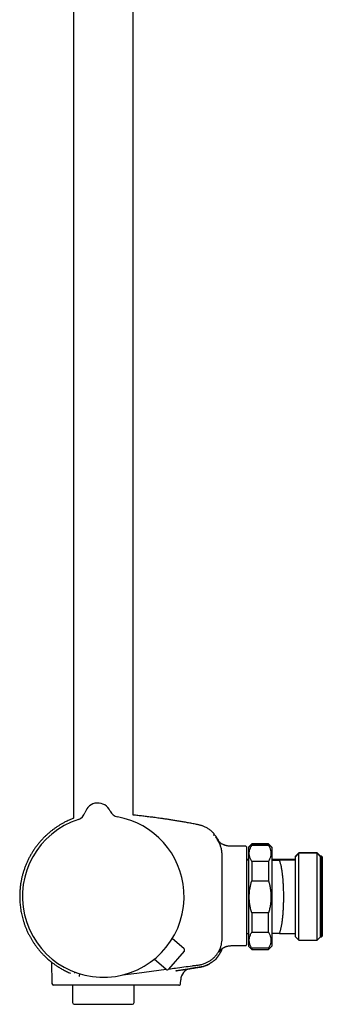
# Model space of a CAD drawing. Header units: millimetres. Extents: x 8 to 1577, y 12 to 2536.
# Tile 10 of 18: x 452 to 543, y 1373 to 1668. Entities that reach past the tile are written whole.
import ezdxf

# ---------------------------------------------------------------- set-up
doc = ezdxf.new("R2010")
doc.units = ezdxf.units.MM

msp = doc.modelspace()

# ---------------------------------------------------------------- linework, layer by layer
at = {"color": 7, "linetype": 'Continuous', "lineweight": 30}
for p, q in [((468.25, 1916.7), (468.25, 1429.02)), ((486.05, 1429.99), (486.05, 1915.42)), ((471.67, 1430.69), (471.67, 1430.69)), ((471.67, 1430.69), (471.67, 1430.69)), ((471.67, 1430.69), (471.67, 1430.69)), ((479.18, 1431.2), (479.18, 1431.2)), ((479.18, 1431.2), (479.18, 1431.2)), ((510.18, 1424.56), (510.18, 1424.56)), ((519.75, 1420.66), (516.15, 1420.66)), ((519.95, 1420.46), (519.95, 1391.17)), ((521.55, 1421.41), (520.55, 1420.41)), ((521.55, 1421.3), (520.55, 1420.3)), ((520.55, 1420.41), (520.55, 1420.3)), ((520.55, 1420.3), (520.55, 1405.55)), ((526.55, 1421.41), (521.55, 1421.41)), ((521.55, 1421.41), (521.55, 1421.3)), ((526.55, 1421.3), (521.55, 1421.3)), ((521.55, 1421.3), (521.55, 1420.94)), ((521.55, 1420.94), (526.55, 1420.94)), ((527.55, 1420.41), (526.55, 1421.41)), ((526.55, 1421.41), (526.55, 1421.3)), ((527.55, 1420.3), (526.55, 1421.3)), ((526.55, 1421.3), (526.55, 1420.94)), ((527.55, 1420.41), (527.55, 1420.3)), ((527.55, 1420.3), (527.55, 1405.55)), ((520.55, 1416.66), (519.95, 1416.66)), ((520.55, 1416.55), (519.95, 1416.55)), ((521.55, 1416.13), (521.55, 1410.35)), ((526.55, 1416.13), (521.55, 1416.13)), ((526.55, 1416.13), (526.55, 1410.35)), ((527.6, 1416.66), (527.55, 1416.66)), ((527.55, 1416.65), (527.65, 1416.65)), ((527.6, 1416.55), (527.55, 1416.55)), ((527.65, 1416.54), (527.6, 1416.54)), ((527.65, 1416.65), (527.65, 1416.66)), ((534.65, 1416.66), (527.65, 1416.66)), ((527.65, 1416.55), (527.65, 1416.65)), ((527.65, 1416.55), (527.65, 1416.54)), ((527.65, 1394.55), (527.65, 1416.54)), ((534.65, 1416.55), (529.8, 1416.55)), ((535.65, 1418.66), (534.65, 1417.66)), ((535.65, 1418.55), (534.65, 1417.55)), ((534.65, 1417.55), (534.65, 1417.66)), ((534.65, 1416.55), (534.65, 1417.55)), ((534.65, 1394.55), (534.65, 1416.55)), ((541.15, 1418.66), (535.65, 1418.66)), ((535.65, 1418.55), (535.65, 1418.66)), ((541.15, 1418.55), (535.65, 1418.55)), ((535.65, 1392.55), (535.65, 1418.55)), ((542.15, 1417.66), (541.15, 1418.66)), ((541.15, 1418.55), (541.15, 1418.66)), ((542.15, 1417.55), (541.15, 1418.55)), ((541.15, 1392.55), (541.15, 1418.55)), ((542.45, 1417.66), (542.15, 1417.66)), ((542.15, 1417.55), (542.15, 1417.66)), ((542.45, 1417.55), (542.15, 1417.55)), ((542.15, 1393.55), (542.15, 1417.55)), ((542.65, 1417.46), (542.45, 1417.66)), ((542.45, 1417.55), (542.45, 1417.66)), ((542.65, 1417.35), (542.45, 1417.55)), ((542.45, 1393.55), (542.45, 1417.55)), ((542.65, 1417.46), (542.65, 1417.35)), ((542.65, 1417.35), (542.65, 1393.75)), ((521.55, 1410.35), (526.55, 1410.35)), ((520.55, 1405.55), (520.55, 1390.8)), ((527.55, 1405.55), (527.55, 1390.8)), ((526.55, 1400.74), (521.55, 1400.74)), ((521.55, 1400.74), (521.55, 1394.96)), ((526.55, 1394.96), (526.55, 1400.74)), ((501.29, 1389.97), (497.79, 1393.08)), ((519.95, 1394.55), (520.55, 1394.55)), ((521.55, 1394.96), (526.55, 1394.96)), ((527.55, 1394.55), (527.6, 1394.55)), ((527.6, 1394.55), (527.65, 1394.55)), ((527.65, 1394.55), (527.65, 1394.55)), ((529.8, 1394.55), (534.65, 1394.55)), ((534.65, 1393.55), (534.65, 1394.55)), ((534.65, 1393.55), (535.65, 1392.55)), ((535.65, 1392.55), (541.15, 1392.55)), ((541.15, 1392.55), (542.15, 1393.55)), ((542.15, 1393.55), (542.45, 1393.55)), ((542.45, 1393.55), (542.65, 1393.75)), ((501.34, 1389.27), (496.67, 1383.92)), ((516.15, 1390.97), (519.75, 1390.97)), ((520.55, 1390.8), (521.55, 1389.8)), ((521.55, 1390.15), (521.55, 1389.8)), ((526.55, 1390.15), (521.55, 1390.15)), ((521.55, 1389.8), (526.55, 1389.8)), ((526.55, 1389.8), (527.55, 1390.8)), ((526.55, 1390.15), (526.55, 1389.8)), ((460.87, 1386.68), (460.88, 1386.68)), ((495.97, 1383.87), (492.41, 1386.91)), ((461.68, 1386.02), (461.79, 1379.65)), ((487.15, 1382.74), (495.93, 1383.9)), ((498.89, 1383.46), (499, 1383.48)), ((503.1, 1384.06), (503.24, 1384.09)), ((503.21, 1384.09), (503.27, 1384.1)), ((500.29, 1379.65), (500.31, 1380.7)), ((476.95, 1379.16), (462.29, 1379.16)), ((467.95, 1379.16), (467.95, 1373.92)), ((489.89, 1379.16), (476.95, 1379.16)), ((486.35, 1373.92), (486.35, 1379.16)), ((492.14, 1379.16), (489.89, 1379.16)), ((493.1, 1379.16), (492.14, 1379.16)), ((468.45, 1373.42), (485.85, 1373.42))]:
    msp.add_line(p, q, dxfattribs=at)
at = {"color": 7, "linetype": 'Continuous', "lineweight": 30, "flags": 128}
msp.add_lwpolyline([(482.85, 1382.17), (482.92, 1382.18), (487.15, 1382.74)], dxfattribs=at)
at = {"color": 7, "linetype": 'Continuous', "lineweight": 30}
for centre, radius, start, end in [((475.52, 1429.6), 4, 23.5966, 164.2044), ((468.78, 1431.51), 3, 287.9342, 344.1941), ((468.78, 1431.51), 3, 287.9268, 344.2029), ((481.93, 1432.4), 3, 203.6069, 259.8685), ((477.15, 1405.66), 24.17, 107.937, 3.9005), ((477.15, 1405.66), 24.17, 3.9005, 79.864), ((510.38, 1423.83), 0.2, 39.9752, 129.7284), ((519.75, 1420.46), 0.2, 0, 90), ((500.96, 1389.6), 0.5, 318.9005, 48.4005), ((519.75, 1391.17), 0.2, 270, 0), ((496.29, 1384.24), 0.5, 229.4005, 318.9005), ((503.81, 1380.64), 3.5, 99.818, 179.0001), ((462.29, 1379.66), 0.5, 181, 270), ((468.45, 1373.92), 0.5, 180, 270), ((485.85, 1373.92), 0.5, 270, 0)]:
    msp.add_arc(centre, radius, start, end, dxfattribs=at)
for points, knots in [([(468.25, 1429.02), (468.18, 1428.99), (467.86, 1428.87), (467.33, 1428.65), (466.66, 1428.35), (465.94, 1428), (465.18, 1427.61), (464.39, 1427.16), (463.62, 1426.68), (462.87, 1426.18), (462.16, 1425.67), (461.48, 1425.14), (460.82, 1424.59), (460.19, 1424.03), (459.53, 1423.4), (458.84, 1422.69), (458.14, 1421.91), (457.49, 1421.1), (456.87, 1420.29), (456.3, 1419.46), (455.76, 1418.61), (455.26, 1417.74), (454.79, 1416.86), (454.36, 1415.96), (453.97, 1415.04), (453.62, 1414.11), (453.3, 1413.16), (453.02, 1412.21), (452.82, 1411.42), (452.69, 1410.82), (452.6, 1410.38), (452.52, 1409.92), (452.44, 1409.44), (452.36, 1408.92), (452.3, 1408.37), (452.24, 1407.79), (452.2, 1407.19), (452.16, 1406.55), (452.15, 1405.88), (452.15, 1405.19), (452.17, 1404.46), (452.22, 1403.71), (452.3, 1402.93), (452.4, 1402.12), (452.53, 1401.32), (452.68, 1400.53), (452.86, 1399.75), (453.06, 1398.95), (453.3, 1398.14), (453.58, 1397.31), (453.89, 1396.49), (454.23, 1395.65), (454.62, 1394.81), (455.02, 1394.02), (455.44, 1393.26), (455.86, 1392.54), (456.32, 1391.82), (456.82, 1391.11), (457.34, 1390.4), (457.89, 1389.71), (458.46, 1389.04), (459.06, 1388.4), (459.68, 1387.77), (460.29, 1387.19), (460.7, 1386.84), (460.88, 1386.68)], [0, 0, 0, 0, 0.004595, 0.01922, 0.033453, 0.047578, 0.065402, 0.083051, 0.100525, 0.117821, 0.13494, 0.151579, 0.168045, 0.184338, 0.200458, 0.22113, 0.241503, 0.261578, 0.28135, 0.300821, 0.320166, 0.339498, 0.358818, 0.378125, 0.397421, 0.416702, 0.435967, 0.455217, 0.474451, 0.482861, 0.491339, 0.500309, 0.50984, 0.519933, 0.530586, 0.541802, 0.553578, 0.565917, 0.578817, 0.59228, 0.606305, 0.620891, 0.636039, 0.651748, 0.668018, 0.683072, 0.698576, 0.71453, 0.730932, 0.747782, 0.764766, 0.782181, 0.800027, 0.818302, 0.834143, 0.850292, 0.866749, 0.883512, 0.900582, 0.917956, 0.934616, 0.951545, 0.968742, 0.986207, 1, 1, 1, 1]), ([(505.36, 1427.14), (504.91, 1427.23), (504.01, 1427.4), (502.68, 1427.65), (501.38, 1427.88), (500.12, 1428.09), (498.89, 1428.3), (497.69, 1428.49), (496.52, 1428.67), (495.38, 1428.84), (494.11, 1429.02), (492.7, 1429.21), (491.17, 1429.41), (489.68, 1429.59), (488.23, 1429.76), (487.02, 1429.89), (486.3, 1429.96), (486.05, 1429.99)], [0, 0, 0, 0, 0.071061, 0.140248, 0.207678, 0.27346, 0.337696, 0.399371, 0.45973, 0.518849, 0.5768, 0.657689, 0.736498, 0.813381, 0.888467, 0.96187, 1, 1, 1, 1]), ([(510.18, 1424.56), (510.17, 1424.58), (510.03, 1424.72), (509.74, 1424.98), (509.33, 1425.33), (508.91, 1425.64), (508.49, 1425.91), (508.08, 1426.16), (507.66, 1426.37), (507.24, 1426.56), (506.86, 1426.72), (506.5, 1426.85), (506.14, 1426.96), (505.76, 1427.06), (505.5, 1427.11), (505.36, 1427.14)], [0, 0, 0, 0, 0.012612, 0.10983, 0.209092, 0.303334, 0.392267, 0.475871, 0.564875, 0.646899, 0.721952, 0.79005, 0.854794, 0.924669, 1, 1, 1, 1]), ([(510.27, 1424.35), (510.27, 1424.37), (510.27, 1424.41), (510.24, 1424.49), (510.21, 1424.53), (510.18, 1424.56)], [0, 0, 0, 0, 0.262644, 0.520071, 1, 1, 1, 1]), ([(510.25, 1423.87), (510.25, 1423.87), (510.25, 1423.9), (510.25, 1423.95), (510.26, 1424.06), (510.27, 1424.17), (510.27, 1424.26), (510.27, 1424.31), (510.27, 1424.33), (510.27, 1424.34), (510.27, 1424.34), (510.27, 1424.34), (510.27, 1424.34), (510.27, 1424.34), (510.27, 1424.34), (510.27, 1424.34), (510.27, 1424.34), (510.27, 1424.34), (510.27, 1424.34), (510.27, 1424.34), (510.27, 1424.34), (510.27, 1424.34), (510.27, 1424.34), (510.27, 1424.34), (510.27, 1424.34), (510.27, 1424.34), (510.27, 1424.34)], [0, 0, 0, 0, 0.0088379, 0.0849518, 0.2208696, 0.4635799, 0.6180321, 0.7724846, 0.9084031, 0.9167757, 0.9251483, 0.9334816, 0.9415463, 0.9456486, 0.9496669, 0.9536013, 0.9574517, 0.9612182, 0.9650468, 0.9688084, 0.973054, 0.9777835, 0.9829969, 0.9886942, 0.9948754, 1, 1, 1, 1]), ([(510.26, 1423.98), (510.26, 1424), (510.26, 1424.08), (510.27, 1424.17), (510.27, 1424.26), (510.27, 1424.31), (510.27, 1424.33), (510.27, 1424.34), (510.27, 1424.34), (510.27, 1424.34), (510.27, 1424.34), (510.27, 1424.34), (510.27, 1424.34), (510.27, 1424.34), (510.27, 1424.34), (510.27, 1424.34), (510.27, 1424.35), (510.27, 1424.35), (510.27, 1424.35), (510.27, 1424.35), (510.27, 1424.35), (510.27, 1424.35), (510.27, 1424.35), (510.27, 1424.35), (510.27, 1424.35), (510.27, 1424.35), (510.27, 1424.36), (510.27, 1424.36), (510.27, 1424.36), (510.27, 1424.36)], [0, 0, 0, 0, 0.084912, 0.353806, 0.524922, 0.696037, 0.846619, 0.855895, 0.865171, 0.874404, 0.883338, 0.887883, 0.892335, 0.896694, 0.90096, 0.905132, 0.909374, 0.913542, 0.918246, 0.923485, 0.929261, 0.935574, 0.942422, 0.949806, 0.958548, 0.967938, 0.977977, 0.988664, 1, 1, 1, 1]), ([(511.79, 1422), (511.77, 1422.05), (511.67, 1422.27), (511.47, 1422.64), (511.18, 1423.09), (510.88, 1423.54), (510.65, 1423.82), (510.53, 1423.96)], [0, 0, 0, 0, 0.074873, 0.305391, 0.536472, 0.768036, 1, 1, 1, 1]), ([(512.69, 1405.66), (512.69, 1408.69), (512.69, 1411.92), (512.67, 1415.34), (512.67, 1415.91), (512.67, 1416.48), (512.67, 1417.05), (512.66, 1417.62), (512.67, 1418.19), (512.65, 1418.76), (512.59, 1419.33), (512.48, 1419.89), (512.34, 1420.44), (512.16, 1420.98), (511.94, 1421.51), (511.69, 1422.02), (511.4, 1422.51), (511.07, 1422.98), (510.83, 1423.28), (510.71, 1423.42)], [0, 0, 0, 0, 0.499831, 0.531076, 0.562321, 0.593565, 0.624807, 0.656057, 0.687311, 0.718541, 0.749776, 0.781038, 0.812304, 0.843576, 0.874853, 0.906136, 0.937421, 0.968708, 1, 1, 1, 1]), ([(516.15, 1420.66), (515.98, 1420.66), (515.64, 1420.66), (515.16, 1420.67), (514.72, 1420.71), (514.34, 1420.76), (514.02, 1420.83), (513.76, 1420.9), (513.52, 1420.97), (513.31, 1421.05), (513.08, 1421.14), (512.82, 1421.26), (512.55, 1421.4), (512.32, 1421.55), (512.14, 1421.68), (511.99, 1421.81), (511.86, 1421.94), (511.74, 1422.06), (511.63, 1422.18), (511.55, 1422.27), (511.5, 1422.33), (511.48, 1422.36)], [0, 0, 0, 0, 0.099374, 0.190852, 0.274999, 0.352147, 0.408869, 0.461014, 0.508074, 0.549581, 0.588939, 0.651845, 0.710738, 0.765215, 0.804069, 0.84194, 0.879231, 0.914396, 0.946248, 0.975153, 1, 1, 1, 1]), ([(521.55, 1416.13), (521.48, 1416.26), (521.33, 1416.5), (521.16, 1416.88), (521.01, 1417.26), (520.9, 1417.65), (520.83, 1418.04), (520.79, 1418.44), (520.81, 1418.85), (520.86, 1419.27), (520.97, 1419.69), (521.12, 1420.11), (521.31, 1420.52), (521.47, 1420.8), (521.55, 1420.94)], [0, 0, 0, 0, 0.079, 0.158031, 0.23702, 0.317559, 0.398147, 0.47868, 0.564443, 0.650273, 0.736043, 0.824003, 0.912023, 1, 1, 1, 1]), ([(526.55, 1420.94), (526.62, 1420.81), (526.77, 1420.57), (526.94, 1420.19), (527.09, 1419.81), (527.2, 1419.42), (527.27, 1419.03), (527.31, 1418.63), (527.29, 1418.22), (527.24, 1417.8), (527.13, 1417.38), (526.98, 1416.97), (526.79, 1416.55), (526.63, 1416.27), (526.55, 1416.13)], [0, 0, 0, 0, 0.079, 0.158031, 0.23702, 0.317559, 0.398147, 0.47868, 0.564443, 0.650273, 0.736043, 0.824003, 0.912023, 1, 1, 1, 1]), ([(527.65, 1416.55), (527.66, 1416.55), (527.67, 1416.55), (527.71, 1416.55), (527.78, 1416.55), (527.88, 1416.55), (528, 1416.55), (528.15, 1416.55), (528.35, 1416.55), (528.59, 1416.55), (528.86, 1416.55), (529.16, 1416.55), (529.47, 1416.55), (529.69, 1416.55), (529.8, 1416.55)], [0, 0, 0, 0, 0.071237, 0.142499, 0.213739, 0.285737, 0.357755, 0.429759, 0.524474, 0.619218, 0.713946, 0.809291, 0.904649, 1, 1, 1, 1]), ([(529.8, 1394.55), (529.84, 1394.62), (529.91, 1394.79), (530.02, 1395.08), (530.13, 1395.43), (530.23, 1395.82), (530.33, 1396.24), (530.43, 1396.7), (530.52, 1397.18), (530.6, 1397.68), (530.68, 1398.2), (530.75, 1398.75), (530.82, 1399.32), (530.87, 1399.92), (530.93, 1400.54), (530.97, 1401.16), (531.01, 1401.78), (531.04, 1402.42), (531.07, 1403.08), (531.09, 1403.75), (531.11, 1404.42), (531.11, 1405.09), (531.11, 1405.74), (531.11, 1406.41), (531.1, 1407.07), (531.08, 1407.74), (531.06, 1408.4), (531.03, 1409.04), (530.99, 1409.66), (530.95, 1410.27), (530.9, 1410.88), (530.85, 1411.47), (530.79, 1412.04), (530.72, 1412.59), (530.65, 1413.11), (530.57, 1413.61), (530.49, 1414.09), (530.4, 1414.55), (530.3, 1415), (530.19, 1415.44), (530.08, 1415.8), (529.98, 1416.1), (529.89, 1416.33), (529.83, 1416.48), (529.8, 1416.55)], [0, 0, 0, 0, 0.019769, 0.044279, 0.068809, 0.093319, 0.118567, 0.143837, 0.169085, 0.193156, 0.217246, 0.241316, 0.266108, 0.29092, 0.315711, 0.339417, 0.363141, 0.386846, 0.411253, 0.435681, 0.460088, 0.483569, 0.507068, 0.530548, 0.554714, 0.5789, 0.603067, 0.626495, 0.649942, 0.67337, 0.697472, 0.721594, 0.745697, 0.769249, 0.792819, 0.816372, 0.840593, 0.864834, 0.889055, 0.916564, 0.944074, 0.962713, 0.981361, 1, 1, 1, 1]), ([(521.55, 1400.74), (521.49, 1400.95), (521.37, 1401.36), (521.22, 1401.96), (521.1, 1402.53), (521, 1403.09), (520.92, 1403.65), (520.85, 1404.22), (520.81, 1404.79), (520.8, 1405.37), (520.8, 1405.95), (520.83, 1406.5), (520.87, 1407.01), (520.92, 1407.49), (520.99, 1407.97), (521.08, 1408.45), (521.17, 1408.93), (521.29, 1409.4), (521.41, 1409.88), (521.5, 1410.19), (521.55, 1410.35)], [0, 0, 0, 0, 0.065747, 0.131571, 0.189431, 0.247355, 0.305486, 0.364119, 0.422753, 0.481899, 0.541308, 0.600805, 0.650264, 0.699723, 0.749371, 0.799018, 0.849188, 0.899358, 0.949679, 1, 1, 1, 1]), ([(526.55, 1410.35), (526.6, 1410.19), (526.69, 1409.88), (526.81, 1409.42), (526.92, 1408.95), (527.02, 1408.47), (527.1, 1407.99), (527.17, 1407.51), (527.23, 1407.02), (527.27, 1406.5), (527.3, 1405.96), (527.3, 1405.4), (527.29, 1404.83), (527.25, 1404.26), (527.19, 1403.69), (527.11, 1403.12), (527.01, 1402.55), (526.88, 1401.96), (526.73, 1401.36), (526.61, 1400.95), (526.55, 1400.74)], [0, 0, 0, 0, 0.049508, 0.099015, 0.148661, 0.198306, 0.248433, 0.29856, 0.348877, 0.399195, 0.457036, 0.514877, 0.573047, 0.631216, 0.690366, 0.749516, 0.808972, 0.868429, 0.934175, 1, 1, 1, 1]), ([(496.75, 1384), (497.4, 1384.09), (499.76, 1384.4), (502.45, 1384.75), (504.82, 1385.07), (505.83, 1385.19), (506.85, 1385.4), (507.81, 1385.74), (508.67, 1386.17), (509.44, 1386.68), (510.16, 1387.28), (510.8, 1387.95), (511.36, 1388.69), (511.83, 1389.49), (512.2, 1390.34), (512.47, 1391.23), (512.64, 1392.14), (512.69, 1393.06), (512.68, 1393.97), (512.7, 1398.17), (512.7, 1402.06), (512.69, 1405.66)], [0, 0, 0, 0, 0.060255, 0.215438, 0.245898, 0.276592, 0.308111, 0.340065, 0.36787, 0.395778, 0.423759, 0.45177, 0.479775, 0.507756, 0.535726, 0.563706, 0.591719, 0.619819, 0.647144, 0.674244, 1, 1, 1, 1]), ([(521.55, 1390.15), (521.48, 1390.28), (521.33, 1390.52), (521.16, 1390.9), (521.01, 1391.28), (520.9, 1391.67), (520.83, 1392.06), (520.79, 1392.46), (520.81, 1392.87), (520.86, 1393.29), (520.97, 1393.71), (521.12, 1394.13), (521.31, 1394.54), (521.47, 1394.82), (521.55, 1394.96)], [0, 0, 0, 0, 0.079, 0.158031, 0.23702, 0.317559, 0.398147, 0.47868, 0.564443, 0.650273, 0.736043, 0.824003, 0.912023, 1, 1, 1, 1]), ([(526.55, 1394.96), (526.62, 1394.83), (526.77, 1394.59), (526.94, 1394.21), (527.09, 1393.83), (527.2, 1393.44), (527.27, 1393.05), (527.31, 1392.65), (527.29, 1392.24), (527.24, 1391.82), (527.13, 1391.4), (526.98, 1390.98), (526.79, 1390.57), (526.63, 1390.29), (526.55, 1390.15)], [0, 0, 0, 0, 0.0789998, 0.1580312, 0.2370198, 0.3175593, 0.3981474, 0.4786801, 0.5644429, 0.6502733, 0.7360428, 0.8240026, 0.9120232, 1, 1, 1, 1]), ([(529.8, 1394.55), (529.69, 1394.55), (529.47, 1394.55), (529.16, 1394.55), (528.87, 1394.55), (528.6, 1394.55), (528.35, 1394.55), (528.15, 1394.55), (528, 1394.55), (527.88, 1394.55), (527.79, 1394.55), (527.71, 1394.55), (527.67, 1394.55), (527.66, 1394.55), (527.65, 1394.55)], [0, 0, 0, 0, 0.094787, 0.189581, 0.284361, 0.379654, 0.474962, 0.570241, 0.641513, 0.712799, 0.784065, 0.856037, 0.928031, 1, 1, 1, 1]), ([(511.2, 1387.41), (511.21, 1387.41), (511.21, 1387.41), (511.22, 1387.42), (511.23, 1387.44), (511.24, 1387.45), (511.25, 1387.46), (511.26, 1387.48), (511.28, 1387.5), (511.29, 1387.52), (511.31, 1387.54), (511.33, 1387.57), (511.35, 1387.59), (511.37, 1387.62), (511.39, 1387.65), (511.42, 1387.68), (511.44, 1387.72), (511.47, 1387.75), (511.49, 1387.78), (511.52, 1387.82), (511.55, 1387.86), (511.58, 1387.9), (511.61, 1387.94), (511.63, 1387.98), (511.66, 1388.01), (511.68, 1388.04), (511.7, 1388.07), (511.72, 1388.09), (511.74, 1388.13), (511.77, 1388.18), (511.81, 1388.22), (511.85, 1388.28), (511.89, 1388.36), (511.95, 1388.44), (512.01, 1388.54), (512.07, 1388.65), (512.14, 1388.76), (512.21, 1388.88), (512.28, 1389.02), (512.36, 1389.16), (512.43, 1389.31), (512.51, 1389.47), (512.58, 1389.63), (512.65, 1389.81), (512.72, 1389.98), (512.76, 1390.09), (512.78, 1390.14)], [0, 0, 0, 0, 0.051434, 0.100759, 0.147976, 0.193085, 0.236087, 0.276983, 0.315772, 0.356009, 0.3937, 0.428847, 0.46145, 0.491513, 0.517643, 0.541501, 0.56309, 0.582417, 0.59949, 0.61432, 0.626926, 0.637336, 0.645604, 0.650463, 0.654268, 0.657215, 0.658492, 0.659732, 0.662533, 0.666172, 0.670862, 0.676703, 0.686365, 0.698225, 0.712319, 0.728666, 0.747279, 0.768167, 0.791335, 0.816788, 0.84453, 0.873317, 0.904217, 0.937232, 0.972363, 1, 1, 1, 1]), ([(511.8, 1389.13), (511.8, 1389.13), (511.8, 1389.13), (511.8, 1389.14), (511.81, 1389.15), (511.83, 1389.17), (511.85, 1389.21), (511.88, 1389.25), (511.91, 1389.29), (511.95, 1389.34), (511.99, 1389.39), (512.03, 1389.44), (512.08, 1389.5), (512.15, 1389.59), (512.24, 1389.68), (512.34, 1389.78), (512.44, 1389.87), (512.54, 1389.96), (512.64, 1390.04), (512.76, 1390.13), (512.87, 1390.2), (512.97, 1390.26), (513.05, 1390.31), (513.13, 1390.36), (513.21, 1390.4), (513.31, 1390.45), (513.44, 1390.51), (513.61, 1390.59), (513.83, 1390.68), (514.1, 1390.77), (514.43, 1390.85), (514.8, 1390.91), (515.21, 1390.95), (515.67, 1390.97), (515.98, 1390.97), (516.15, 1390.97)], [0, 0, 0, 0, 0.024776, 0.0474641, 0.070186, 0.0981662, 0.1316322, 0.1672264, 0.1985398, 0.2255032, 0.2482387, 0.2669246, 0.2875584, 0.3102966, 0.3356354, 0.3639278, 0.3846214, 0.4066587, 0.4290932, 0.4519353, 0.4745797, 0.4933714, 0.5069048, 0.5200681, 0.5329307, 0.5492644, 0.5716728, 0.6000564, 0.6341382, 0.6803406, 0.7325318, 0.7904213, 0.8540743, 0.9237876, 1, 1, 1, 1]), ([(460.87, 1386.68), (460.87, 1386.68), (460.87, 1386.69), (460.89, 1386.67), (460.93, 1386.63), (461, 1386.58), (461.03, 1386.55)], [0, 0, 0, 0, 0.000059, 0.33541, 0.668297, 1, 1, 1, 1]), ([(461.03, 1386.55), (461.06, 1386.52), (461.13, 1386.47), (461.26, 1386.35), (461.42, 1386.23), (461.6, 1386.08), (461.82, 1385.91), (462.09, 1385.71), (462.41, 1385.47), (462.77, 1385.22), (463.16, 1384.95), (463.58, 1384.68), (464.03, 1384.39), (464.51, 1384.11), (465.02, 1383.82), (465.55, 1383.53), (466.12, 1383.25), (466.7, 1382.97), (467.12, 1382.79), (467.33, 1382.7)], [0, 0, 0, 0, 0.050559, 0.100709, 0.150567, 0.200237, 0.249811, 0.311763, 0.37382, 0.436086, 0.498641, 0.561324, 0.623954, 0.686559, 0.749161, 0.811784, 0.874449, 0.937179, 1, 1, 1, 1]), ([(511.2, 1387.41), (511.13, 1387.33), (510.93, 1387.09), (510.58, 1386.74), (510.14, 1386.35), (509.67, 1385.99), (509.19, 1385.68), (508.86, 1385.5), (508.7, 1385.41)], [0, 0, 0, 0, 0.101135, 0.2839422, 0.4667388, 0.6494967, 0.8321774, 1, 1, 1, 1]), ([(498.96, 1383.47), (499.06, 1383.48), (499.35, 1383.53), (499.84, 1383.6), (500.42, 1383.69), (500.99, 1383.77), (501.56, 1383.86), (502.13, 1383.94), (502.7, 1384.03), (503.25, 1384.11), (503.78, 1384.19), (504.28, 1384.27), (504.76, 1384.34), (505.21, 1384.41), (505.63, 1384.47), (506.04, 1384.53), (506.41, 1384.6), (506.76, 1384.67), (507.08, 1384.76), (507.37, 1384.85), (507.64, 1384.94), (507.88, 1385.03), (508.1, 1385.12), (508.29, 1385.2), (508.45, 1385.28), (508.59, 1385.35), (508.71, 1385.41), (508.8, 1385.46), (508.88, 1385.5), (508.93, 1385.53), (508.94, 1385.54), (508.95, 1385.54)], [0, 0, 0, 0, 0.016673, 0.049837, 0.082638, 0.114438, 0.145302, 0.179335, 0.212385, 0.244585, 0.276082, 0.307033, 0.337604, 0.367966, 0.398292, 0.42876, 0.459548, 0.490826, 0.522753, 0.555476, 0.589132, 0.623848, 0.659743, 0.69692, 0.735476, 0.775497, 0.81706, 0.860233, 0.905079, 0.951651, 1, 1, 1, 1]), ([(498.96, 1383.47), (498.98, 1383.47), (499.19, 1383.5), (499.54, 1383.55), (500.01, 1383.62), (500.45, 1383.69), (500.86, 1383.74), (501.24, 1383.8), (501.58, 1383.85), (501.9, 1383.9), (502.19, 1383.94), (502.44, 1383.97), (502.66, 1384.01), (502.85, 1384.03), (503, 1384.06), (503.12, 1384.07), (503.21, 1384.09), (503.27, 1384.1), (503.28, 1384.1), (503.28, 1384.1)], [0, 0, 0, 0, 0.009556, 0.071771, 0.133811, 0.195769, 0.257774, 0.319542, 0.381427, 0.443547, 0.505408, 0.567266, 0.629235, 0.691171, 0.75297, 0.814747, 0.876719, 0.93843, 1, 1, 1, 1]), ([(503.28, 1384.1), (503.28, 1384.1), (503.28, 1384.1), (503.25, 1384.09), (503.24, 1384.09)], [0, 0, 0, 0, 0.732279, 1, 1, 1, 1]), ([(508.28, 1385.2), (508.23, 1385.18), (508, 1385.07), (507.59, 1384.91), (507.03, 1384.73), (506.44, 1384.59), (505.82, 1384.49), (505.19, 1384.39), (504.55, 1384.29), (503.92, 1384.19), (503.49, 1384.13), (503.28, 1384.1)], [0, 0, 0, 0, 0.031447, 0.145681, 0.259801, 0.37378, 0.499017, 0.624234, 0.749476, 0.874732, 1, 1, 1, 1]), ([(508.28, 1385.2), (508.28, 1385.2), (508.34, 1385.23), (508.45, 1385.28), (508.59, 1385.35), (508.71, 1385.41), (508.8, 1385.46), (508.88, 1385.5), (508.93, 1385.53), (508.94, 1385.54), (508.95, 1385.54)], [0, 0, 0, 0, 0.0008099, 0.1279214, 0.259862, 0.3968856, 0.539219, 0.6870651, 0.8406048, 1, 1, 1, 1]), ([(468.64, 1382.69), (468.64, 1382.69), (468.64, 1382.69), (468.64, 1382.69), (468.64, 1382.69), (468.64, 1382.7), (468.64, 1382.7), (468.64, 1382.7), (468.64, 1382.7), (468.64, 1382.7), (468.64, 1382.7), (468.64, 1382.71), (468.64, 1382.71), (468.64, 1382.71), (468.64, 1382.71), (468.63, 1382.71), (468.63, 1382.72), (468.63, 1382.73), (468.63, 1382.75), (468.62, 1382.78), (468.62, 1382.79), (468.62, 1382.8), (468.62, 1382.8), (468.62, 1382.81), (468.62, 1382.81), (468.62, 1382.82), (468.62, 1382.83), (468.62, 1382.85), (468.62, 1382.88), (468.63, 1382.91), (468.63, 1382.93), (468.64, 1382.94), (468.64, 1382.95), (468.64, 1382.95), (468.64, 1382.95), (468.64, 1382.96), (468.64, 1382.96), (468.64, 1382.96), (468.64, 1382.97), (468.64, 1382.97), (468.64, 1382.97), (468.65, 1382.97), (468.65, 1382.97), (468.65, 1382.97), (468.65, 1382.98), (468.65, 1382.98), (468.65, 1382.98), (468.65, 1382.98), (468.65, 1382.98), (468.65, 1382.99), (468.65, 1382.99), (468.66, 1382.99), (468.66, 1383), (468.66, 1383.01), (468.67, 1383.02), (468.67, 1383.03), (468.67, 1383.03)], [0, 0, 0, 0, 0.011697, 0.022651, 0.032862, 0.042329, 0.051054, 0.059036, 0.066275, 0.072259, 0.07762, 0.082413, 0.087125, 0.09187, 0.096647, 0.113972, 0.131672, 0.149442, 0.244633, 0.339805, 0.350487, 0.361258, 0.372199, 0.383309, 0.394589, 0.405816, 0.416536, 0.488319, 0.566473, 0.642332, 0.718191, 0.730302, 0.742524, 0.755186, 0.768313, 0.781903, 0.789257, 0.79599, 0.8021, 0.807587, 0.811462, 0.815048, 0.818922, 0.823181, 0.829285, 0.836038, 0.84344, 0.851144, 0.858705, 0.86612, 0.87339, 0.886339, 0.898862, 0.911329, 0.996337, 1, 1, 1, 1]), ([(470.24, 1382.49), (470.24, 1382.49), (470.24, 1382.49), (470.23, 1382.49), (470.22, 1382.48), (470.2, 1382.47), (470.19, 1382.47), (470.19, 1382.46), (470.18, 1382.45), (470.17, 1382.45), (470.16, 1382.44), (470.15, 1382.44), (470.14, 1382.43), (470.13, 1382.42), (470.13, 1382.42), (470.12, 1382.41), (470.11, 1382.41), (470.1, 1382.4), (470.09, 1382.39), (470.08, 1382.38), (470.08, 1382.37), (470.07, 1382.37), (470.06, 1382.36), (470.06, 1382.35), (470.05, 1382.35), (470.04, 1382.34), (470.04, 1382.33), (470.03, 1382.33), (470.03, 1382.32), (470.02, 1382.31), (470.02, 1382.31), (470.01, 1382.3), (470, 1382.29), (470, 1382.28), (469.99, 1382.27), (469.99, 1382.26), (469.98, 1382.26), (469.98, 1382.25), (469.97, 1382.24), (469.97, 1382.24), (469.97, 1382.23), (469.96, 1382.22), (469.96, 1382.21), (469.96, 1382.21), (469.95, 1382.2), (469.95, 1382.19), (469.94, 1382.18), (469.94, 1382.17), (469.94, 1382.16), (469.93, 1382.16), (469.93, 1382.15), (469.93, 1382.14), (469.93, 1382.13), (469.92, 1382.13), (469.92, 1382.12), (469.92, 1382.11), (469.92, 1382.1), (469.92, 1382.1), (469.91, 1382.09), (469.91, 1382.08), (469.91, 1382.07), (469.91, 1382.06), (469.91, 1382.05), (469.9, 1382.05), (469.9, 1382.04), (469.9, 1382.03), (469.9, 1382.03), (469.9, 1382.02), (469.9, 1382.01), (469.9, 1382), (469.9, 1382), (469.9, 1381.99), (469.9, 1381.98), (469.9, 1381.97), (469.89, 1381.96), (469.89, 1381.96), (469.89, 1381.95), (469.89, 1381.94), (469.89, 1381.93), (469.89, 1381.93), (469.89, 1381.92), (469.89, 1381.92), (469.89, 1381.91), (469.89, 1381.9), (469.89, 1381.9), (469.89, 1381.89), (469.89, 1381.88), (469.9, 1381.87), (469.9, 1381.86), (469.9, 1381.86), (469.9, 1381.85), (469.9, 1381.85), (469.9, 1381.84), (469.9, 1381.83), (469.9, 1381.83), (469.9, 1381.82), (469.9, 1381.82), (469.9, 1381.81), (469.9, 1381.81), (469.9, 1381.8), (469.9, 1381.79), (469.91, 1381.79), (469.91, 1381.78), (469.91, 1381.78), (469.91, 1381.77), (469.91, 1381.77), (469.91, 1381.76), (469.91, 1381.76), (469.91, 1381.75), (469.91, 1381.75), (469.91, 1381.74), (469.91, 1381.74), (469.92, 1381.73), (469.92, 1381.73), (469.92, 1381.72), (469.92, 1381.71), (469.93, 1381.7)], [0, 0, 0, 0, 0.0010679, 0.0089004, 0.0245654, 0.0323979, 0.0402304, 0.0480629, 0.0558954, 0.063728, 0.0715605, 0.079393, 0.0872255, 0.095058, 0.1028905, 0.110723, 0.1185555, 0.126388, 0.1420531, 0.1498856, 0.1577181, 0.1655506, 0.1733831, 0.1812156, 0.1890481, 0.1968806, 0.2047132, 0.2125457, 0.2203782, 0.2282107, 0.2360432, 0.2438757, 0.2595407, 0.2673732, 0.2752057, 0.2830383, 0.2908708, 0.2987033, 0.3065358, 0.3143683, 0.3222008, 0.3300333, 0.3378658, 0.3456983, 0.3535309, 0.3691959, 0.3770284, 0.3848609, 0.3926934, 0.4005259, 0.4083584, 0.4161909, 0.4240235, 0.431856, 0.4396885, 0.447521, 0.4553535, 0.463186, 0.4710185, 0.4866835, 0.494516, 0.5023486, 0.5101811, 0.5180136, 0.5258461, 0.5336786, 0.5415111, 0.5493436, 0.5571761, 0.5650086, 0.5728412, 0.5806737, 0.5885062, 0.6041712, 0.6120037, 0.6198362, 0.6276687, 0.6355012, 0.6433337, 0.6511663, 0.6589988, 0.6668313, 0.6746638, 0.6824963, 0.6903288, 0.6981613, 0.7138263, 0.7216589, 0.7294914, 0.7373239, 0.7451564, 0.7529889, 0.7608214, 0.7686539, 0.7764864, 0.7843189, 0.7921515, 0.799984, 0.8078165, 0.815649, 0.831314, 0.8391465, 0.846979, 0.8548115, 0.862644, 0.8704766, 0.8783091, 0.8861416, 0.8939741, 0.9018066, 0.9096391, 0.9174716, 0.9253041, 0.9362695, 0.9472348, 1, 1, 1, 1]), ([(499.79, 1379.16), (499.79, 1379.16), (499.79, 1379.16), (499.76, 1379.16), (499.7, 1379.16), (499.59, 1379.16), (499.44, 1379.16), (499.25, 1379.16), (499.02, 1379.16), (498.75, 1379.16), (498.45, 1379.16), (498.1, 1379.16), (497.72, 1379.16), (497.32, 1379.16), (496.92, 1379.16), (496.52, 1379.16), (496.1, 1379.16), (495.66, 1379.16), (495.19, 1379.16), (494.7, 1379.16), (494.19, 1379.16), (493.66, 1379.16), (493.29, 1379.16), (493.1, 1379.16)], [0, 0, 0, 0, 0.011596, 0.065542, 0.119572, 0.174652, 0.229786, 0.284964, 0.340185, 0.395455, 0.449799, 0.504225, 0.558632, 0.612927, 0.656287, 0.699586, 0.742837, 0.786063, 0.829292, 0.87179, 0.914371, 0.957087, 1, 1, 1, 1]), ([(499.79, 1379.16), (499.83, 1379.16), (499.9, 1379.17), (499.99, 1379.2), (500.06, 1379.24), (500.12, 1379.28), (500.17, 1379.33), (500.23, 1379.41), (500.28, 1379.52), (500.29, 1379.61), (500.29, 1379.65)], [0, 0, 0, 0, 0.1528834, 0.2821812, 0.3821738, 0.4555605, 0.5498884, 0.6755263, 0.828302, 1, 1, 1, 1])]:
    msp.add_open_spline(points, degree=3, knots=knots, dxfattribs=at)

doc.saveas('drawing.dxf')
